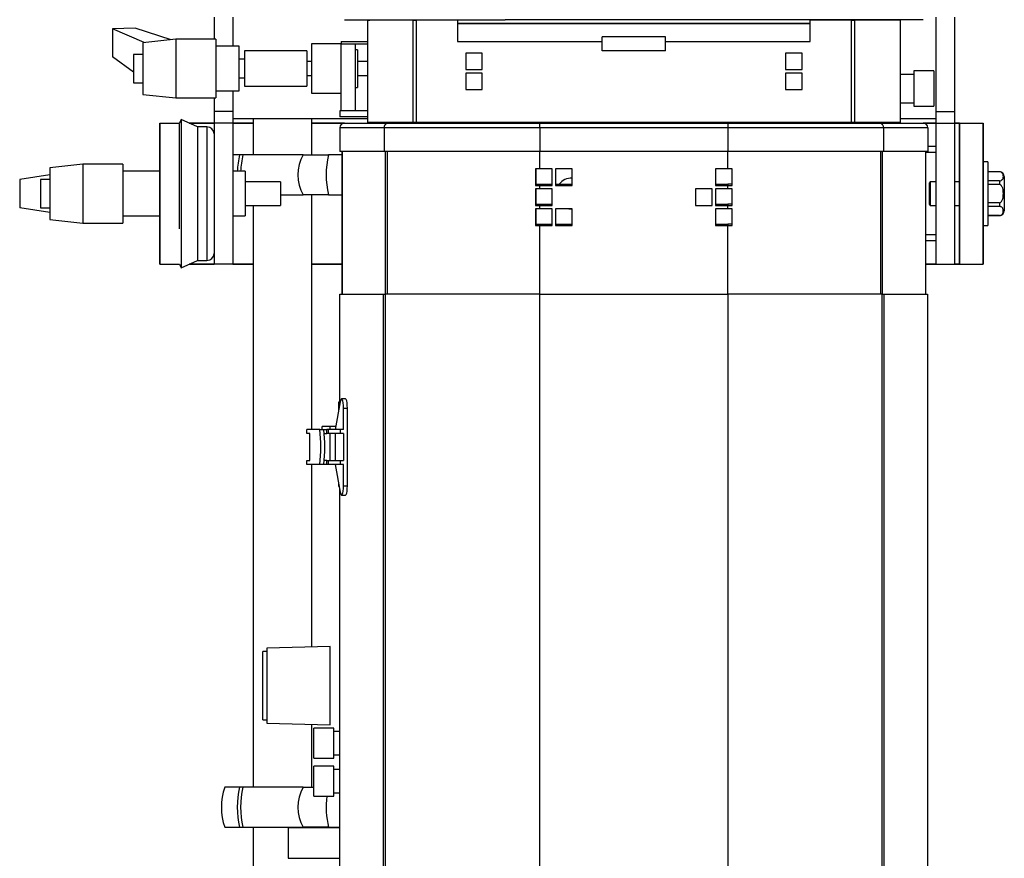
# Model space of a CAD drawing. Header units: millimetres. Extents: x 12 to 1823, y -1370 to 535.
# Tile 2 of 18: x 12 to 430, y -877 to -520. Entities that reach past the tile are written whole.
import ezdxf

# ---------------------------------------------------------------- set-up
doc = ezdxf.new("R2010")
doc.units = ezdxf.units.MM

msp = doc.modelspace()

# ---------------------------------------------------------------- linework, layer by layer
at = {"color": 7, "linetype": 'Continuous', "lineweight": 25}
for p, q in [((94.23, -518.96), (94.23, -528.26)), ((102.23, -518.96), (102.23, -531.26)), ((401.23, -558.96), (401.23, -518.96)), ((409.23, -558.96), (409.23, -518.96)), ((149.73, -519.96), (166.48, -519.96)), ((159.48, -520.21), (159.48, -563.71)), ((178.94, -520.21), (159.48, -520.21)), ((159.63, -520.21), (159.63, -520.16)), ((159.63, -520.16), (160.49, -520.16)), ((160.49, -520.21), (160.49, -520.16)), ((160.73, -520.16), (160.49, -520.16)), ((160.73, -520.21), (160.73, -519.96)), ((166.48, -519.96), (218.05, -519.96)), ((178.94, -563.71), (178.94, -520.21)), ((178.94, -520.21), (180.23, -520.21)), ((180.23, -519.96), (180.23, -520.21)), ((180.23, -520.21), (180.23, -563.71)), ((197.73, -520.21), (180.23, -520.21)), ((197.73, -520.21), (197.73, -529.21)), ((197.73, -521.46), (347.73, -521.46)), ((347.73, -521.66), (197.73, -521.66)), ((327.41, -519.96), (218.05, -519.96)), ((378.98, -519.96), (327.41, -519.96)), ((347.73, -529.21), (347.73, -520.21)), ((365.23, -520.21), (347.73, -520.21)), ((365.23, -520.21), (365.23, -519.96)), ((365.23, -563.71), (365.23, -520.21)), ((365.23, -520.21), (366.52, -520.21)), ((366.52, -520.21), (366.52, -563.71)), ((385.98, -520.21), (366.52, -520.21)), ((395.73, -519.96), (378.98, -519.96)), ((384.73, -519.96), (384.73, -520.21)), ((384.97, -520.16), (384.73, -520.16)), ((384.97, -520.21), (384.97, -520.16)), ((385.83, -520.16), (384.97, -520.16)), ((385.83, -520.21), (385.83, -520.16)), ((385.98, -520.21), (385.98, -563.71)), ((60.76, -523.57), (51.1, -523.92)), ((64.53, -529.7), (51.1, -523.92)), ((51.1, -523.92), (51.1, -535.81)), ((75.95, -528.48), (60.76, -523.57)), ((259.23, -533.26), (259.23, -527.26)), ((286.23, -527.26), (259.23, -527.26)), ((286.23, -533.26), (286.23, -527.26)), ((77.93, -528.26), (63.93, -529.76)), ((63.93, -529.76), (63.93, -551.76)), ((94.93, -528.26), (77.93, -528.26)), ((77.93, -528.26), (77.93, -553.26)), ((94.93, -528.26), (94.93, -553.26)), ((104.93, -531.26), (94.93, -531.26)), ((104.93, -531.35), (104.93, -531.26)), ((104.93, -550.26), (104.93, -531.35)), ((148.17, -530.26), (135.67, -530.26)), ((135.67, -530.26), (135.67, -551.26)), ((148.23, -530.26), (148.17, -530.26)), ((148.17, -530.26), (148.17, -558.76)), ((148.23, -529.26), (148.23, -530.26)), ((148.23, -529.26), (159.48, -529.26)), ((148.23, -530.26), (159.48, -530.26)), ((154.17, -530.26), (154.17, -558.76)), ((197.73, -529.21), (259.23, -529.21)), ((286.23, -529.21), (347.73, -529.21)), ((59.93, -542.33), (51.1, -535.81)), ((63.93, -534.76), (59.93, -534.76)), ((59.93, -534.76), (59.93, -546.76)), ((133.67, -533.26), (107.17, -533.26)), ((107.17, -533.26), (107.17, -534.72)), ((107.17, -534.72), (107.17, -548.26)), ((133.67, -533.26), (133.67, -534.72)), ((133.67, -534.72), (133.67, -548.26)), ((155.17, -532.76), (154.17, -532.76)), ((155.17, -532.76), (155.17, -548.76)), ((201.23, -534.21), (201.23, -541.21)), ((208.23, -534.21), (201.23, -534.21)), ((208.23, -541.21), (208.23, -534.21)), ((286.23, -533.26), (259.23, -533.26)), ((344.23, -534.21), (337.23, -534.21)), ((337.23, -534.21), (337.23, -541.21)), ((344.23, -541.21), (344.23, -534.21)), ((107.17, -536.76), (104.93, -536.76)), ((135.67, -537.76), (133.67, -537.76)), ((159.48, -537.76), (155.17, -537.76)), ((133.67, -543.76), (135.67, -543.76)), ((155.17, -543.76), (159.48, -543.76)), ((201.23, -541.21), (208.23, -541.21)), ((201.23, -542.71), (201.23, -549.71)), ((208.23, -542.71), (201.23, -542.71)), ((208.23, -549.71), (208.23, -542.71)), ((337.23, -541.21), (344.23, -541.21)), ((344.23, -542.71), (337.23, -542.71)), ((337.23, -542.71), (337.23, -549.71)), ((344.23, -549.71), (344.23, -542.71)), ((391.73, -543.26), (385.98, -543.26)), ((400.23, -541.76), (391.73, -541.76)), ((391.73, -541.76), (391.73, -556.76)), ((400.23, -541.76), (400.23, -556.76)), ((59.93, -546.76), (63.93, -546.76)), ((104.93, -544.76), (107.17, -544.76)), ((107.17, -548.26), (133.67, -548.26)), ((63.93, -551.76), (77.93, -553.26)), ((94.93, -550.26), (104.93, -550.26)), ((102.23, -550.26), (102.23, -558.96)), ((135.67, -551.26), (148.17, -551.26)), ((154.17, -548.76), (155.17, -548.76)), ((201.23, -549.71), (208.23, -549.71)), ((337.23, -549.71), (344.23, -549.71)), ((77.93, -553.26), (94.93, -553.26)), ((94.23, -553.26), (94.23, -558.96)), ((385.98, -555.26), (391.73, -555.26)), ((391.73, -556.76), (400.23, -556.76)), ((102.23, -558.96), (94.23, -558.96)), ((94.23, -558.96), (94.23, -563.96)), ((102.23, -558.96), (102.23, -563.96)), ((147.73, -558.76), (147.73, -561.26)), ((159.48, -558.76), (147.73, -558.76)), ((154.17, -558.76), (148.17, -558.76)), ((401.23, -558.96), (409.23, -558.96)), ((401.23, -563.96), (401.23, -558.96)), ((409.23, -563.96), (409.23, -558.96)), ((71.23, -563.96), (71.23, -623.96)), ((71.23, -563.96), (79.52, -563.96)), ((71.23, -623.96), (71.23, -563.97)), ((79.43, -564.17), (79.43, -608.86)), ((80.27, -562.36), (79.52, -563.96)), ((87.17, -565.57), (80.27, -562.36)), ((80.27, -562.36), (80.27, -609.77)), ((83.72, -563.96), (94.23, -563.96)), ((94.23, -563.97), (83.72, -563.97)), ((102.23, -563.96), (94.23, -563.96)), ((94.23, -563.96), (94.23, -623.96)), ((102.23, -561.96), (159.48, -561.96)), ((102.23, -563.96), (110.84, -563.96)), ((102.23, -563.96), (102.23, -623.96)), ((110.84, -563.97), (102.23, -563.97)), ((110.84, -561.96), (110.84, -577.46)), ((135.84, -577.46), (135.84, -561.96)), ((135.84, -563.96), (149.73, -563.96)), ((159.48, -561.26), (147.73, -561.26)), ((149.73, -563.96), (168.09, -563.96)), ((178.94, -563.71), (159.48, -563.71)), ((160.73, -563.96), (160.73, -563.71)), ((168.09, -563.96), (232.73, -563.96)), ((180.23, -563.71), (178.94, -563.71)), ((179.45, -563.96), (179.45, -563.71)), ((365.23, -563.71), (180.23, -563.71)), ((181.73, -563.71), (181.73, -563.96)), ((232.73, -565.96), (232.73, -563.96)), ((232.73, -563.96), (312.73, -563.96)), ((312.73, -563.96), (377.37, -563.96)), ((312.73, -563.96), (312.73, -565.96)), ((363.73, -563.96), (363.73, -563.71)), ((366.52, -563.71), (365.23, -563.71)), ((366.01, -563.71), (366.01, -563.96)), ((385.98, -563.71), (366.52, -563.71)), ((377.37, -563.96), (395.73, -563.96)), ((384.73, -563.71), (384.73, -563.96)), ((385.98, -561.96), (401.23, -561.96)), ((395.73, -563.96), (401.23, -563.96)), ((401.23, -563.97), (395.79, -563.97)), ((401.23, -563.96), (409.23, -563.96)), ((401.23, -623.96), (401.23, -563.96)), ((409.23, -563.96), (411.23, -563.96)), ((409.23, -623.96), (409.23, -563.96)), ((411.23, -563.97), (409.23, -563.97)), ((411.23, -563.96), (411.23, -623.96)), ((411.23, -563.96), (421.23, -563.96)), ((411.23, -623.96), (411.23, -563.97)), ((421.23, -623.96), (421.23, -563.96)), ((421.23, -563.97), (421.23, -623.96)), ((91.23, -565.57), (87.17, -565.57)), ((87.17, -565.57), (87.17, -608.16)), ((166.63, -565.96), (147.73, -565.96)), ((147.73, -565.96), (147.73, -575.96)), ((232.73, -565.96), (166.63, -565.96)), ((166.63, -565.96), (166.63, -575.96)), ((232.73, -565.96), (232.73, -575.96)), ((312.73, -565.96), (232.73, -565.96)), ((378.83, -565.96), (312.73, -565.96)), ((312.73, -565.96), (312.73, -575.96)), ((378.83, -565.96), (378.83, -575.96)), ((397.73, -565.96), (378.83, -565.96)), ((397.73, -565.96), (397.73, -575.96)), ((105.12, -577.46), (102.23, -577.46)), ((106.52, -577.46), (105.12, -577.46)), ((132.09, -577.46), (106.52, -577.46)), ((132.09, -577.46), (142.92, -577.46)), ((148.73, -577.46), (142.92, -577.46)), ((166.63, -575.96), (147.73, -575.96)), ((148.73, -575.96), (148.73, -636.71)), ((148.74, -636.71), (148.74, -575.96)), ((232.73, -575.96), (166.63, -575.96)), ((312.73, -575.96), (232.73, -575.96)), ((378.83, -575.96), (312.73, -575.96)), ((397.73, -575.96), (378.83, -575.96)), ((396.71, -575.96), (396.71, -636.71)), ((396.73, -575.96), (396.73, -636.71)), ((401.23, -576.46), (396.73, -576.46)), ((401.23, -573.96), (397.73, -573.96)), ((38.43, -581.46), (24.43, -582.96)), ((55.43, -581.46), (38.43, -581.46)), ((38.43, -581.46), (38.43, -606.46)), ((55.43, -581.46), (55.43, -606.46)), ((423.23, -580.46), (421.23, -580.46)), ((423.23, -580.46), (423.23, -607.37)), ((24.43, -585.97), (11.6, -587.96)), ((24.43, -582.96), (24.43, -604.96)), ((71.23, -584.46), (55.43, -584.46)), ((107.43, -584.46), (102.23, -584.46)), ((107.43, -584.46), (107.43, -603.46)), ((230.97, -583.46), (230.97, -590.46)), ((232.73, -583.46), (230.97, -583.46)), ((230.98, -583.46), (230.98, -590.46)), ((237.98, -583.46), (232.73, -583.46)), ((237.98, -590.46), (237.98, -583.46)), ((239.48, -583.46), (239.48, -590.46)), ((246.48, -583.46), (239.48, -583.46)), ((246.48, -590.46), (246.48, -583.46)), ((312.73, -583.46), (307.48, -583.46)), ((307.48, -583.46), (307.48, -590.46)), ((314.49, -583.46), (312.73, -583.46)), ((314.48, -590.46), (314.48, -583.46)), ((314.49, -590.46), (314.49, -583.46)), ((428.13, -584.61), (423.23, -584.61)), ((428.13, -584.66), (423.23, -584.66)), ((11.6, -587.96), (11.6, -599.96)), ((24.43, -587.96), (20.43, -587.96)), ((20.43, -587.96), (20.43, -599.96)), ((122.43, -588.96), (107.43, -588.96)), ((122.43, -588.96), (122.43, -598.96)), ((230.98, -589.96), (232.73, -589.96)), ((232.73, -589.96), (237.98, -589.96)), ((239.48, -589.96), (246.48, -589.96)), ((307.48, -589.96), (312.73, -589.96)), ((314.48, -589.96), (312.73, -589.96)), ((398.72, -588.96), (398.23, -589.46)), ((398.23, -589.46), (398.23, -598.47)), ((401.23, -588.96), (398.72, -588.96)), ((398.72, -588.96), (398.72, -598.96)), ((411.23, -588.96), (409.23, -588.96)), ((428.13, -588.55), (423.23, -588.55)), ((428.13, -590.07), (423.23, -590.07)), ((428.13, -588.55), (428.13, -590.07)), ((430.23, -586.71), (430.23, -601.21)), ((230.97, -590.46), (232.73, -590.46)), ((232.73, -591.96), (230.97, -591.96)), ((230.97, -591.96), (230.97, -598.96)), ((230.98, -591.96), (230.98, -598.96)), ((232.73, -591.96), (232.73, -590.46)), ((232.73, -590.46), (237.98, -590.46)), ((237.98, -591.96), (232.73, -591.96)), ((237.98, -598.96), (237.98, -591.96)), ((239.48, -590.46), (246.48, -590.46)), ((298.98, -591.96), (298.98, -598.96)), ((305.98, -591.96), (298.98, -591.96)), ((305.98, -598.96), (305.98, -591.96)), ((307.48, -590.46), (312.73, -590.46)), ((312.73, -591.96), (307.48, -591.96)), ((307.48, -591.96), (307.48, -598.96)), ((312.73, -591.96), (312.73, -590.46)), ((312.73, -590.46), (314.49, -590.46)), ((314.49, -591.96), (312.73, -591.96)), ((314.48, -598.96), (314.48, -591.96)), ((314.49, -598.96), (314.49, -591.96)), ((122.43, -594.46), (132.09, -594.46)), ((142.92, -594.46), (132.09, -594.46)), ((135.84, -694.21), (135.84, -594.46)), ((142.92, -594.46), (148.73, -594.46)), ((230.98, -598.46), (232.73, -598.46)), ((232.73, -598.46), (237.98, -598.46)), ((307.48, -598.46), (312.73, -598.46)), ((314.48, -598.46), (312.73, -598.46)), ((398.23, -598.47), (398.72, -598.96)), ((428.13, -597.86), (423.23, -597.86)), ((428.13, -597.86), (428.13, -599.38)), ((24.43, -601.95), (11.6, -599.96)), ((20.43, -599.96), (24.43, -599.96)), ((107.43, -598.96), (122.43, -598.96)), ((110.84, -598.96), (110.84, -846.46)), ((230.97, -598.96), (232.73, -598.96)), ((232.73, -600.46), (230.97, -600.46)), ((230.97, -600.46), (230.97, -607.46)), ((230.98, -600.46), (230.98, -607.46)), ((232.73, -600.46), (232.73, -598.96)), ((232.73, -598.96), (237.98, -598.96)), ((237.98, -600.46), (232.73, -600.46)), ((237.98, -607.46), (237.98, -600.46)), ((239.48, -600.46), (239.48, -607.46)), ((246.48, -600.46), (239.48, -600.46)), ((245.09, -600.46), (246.23, -600.56)), ((246.23, -600.56), (246.48, -600.56)), ((246.48, -607.46), (246.48, -600.46)), ((298.98, -598.96), (305.98, -598.96)), ((307.48, -598.96), (312.73, -598.96)), ((312.73, -600.46), (307.48, -600.46)), ((307.48, -600.46), (307.48, -607.46)), ((312.73, -600.46), (312.73, -598.96)), ((312.73, -598.96), (314.49, -598.96)), ((314.49, -600.46), (312.73, -600.46)), ((314.48, -607.46), (314.48, -600.46)), ((314.49, -607.46), (314.49, -600.46)), ((398.72, -598.96), (401.23, -598.96)), ((409.23, -598.96), (411.23, -598.96)), ((428.13, -599.38), (423.23, -599.38)), ((24.43, -604.96), (38.43, -606.46)), ((38.43, -606.46), (55.43, -606.46)), ((55.43, -603.46), (71.23, -603.46)), ((102.23, -603.46), (107.43, -603.46)), ((230.98, -606.96), (232.73, -606.96)), ((232.73, -606.96), (237.98, -606.96)), ((239.48, -606.96), (246.48, -606.96)), ((307.48, -606.96), (312.73, -606.96)), ((314.48, -606.96), (312.73, -606.96)), ((428.13, -603.27), (423.23, -603.27)), ((423.23, -603.31), (428.13, -603.31)), ((80.27, -609.77), (80.27, -625.57)), ((87.17, -608.16), (87.17, -622.35)), ((230.97, -607.46), (232.73, -607.46)), ((232.73, -607.46), (237.98, -607.46)), ((239.48, -607.46), (246.48, -607.46)), ((307.48, -607.46), (312.73, -607.46)), ((312.73, -607.46), (314.49, -607.46)), ((421.23, -607.46), (423.23, -607.46)), ((423.23, -607.37), (423.23, -607.46)), ((401.23, -611.46), (396.73, -611.46)), ((401.23, -613.96), (396.73, -613.96)), ((80.27, -625.57), (87.17, -622.35)), ((87.17, -622.35), (91.23, -622.35)), ((71.23, -623.96), (79.52, -623.96)), ((79.52, -623.96), (80.27, -625.57)), ((94.23, -623.96), (83.72, -623.96)), ((102.23, -623.96), (94.23, -623.96)), ((110.84, -623.96), (102.23, -623.96)), ((148.73, -623.96), (135.84, -623.96)), ((401.23, -623.96), (396.73, -623.96)), ((401.23, -623.96), (409.23, -623.96)), ((411.23, -623.96), (409.23, -623.96)), ((411.23, -623.96), (421.23, -623.96)), ((147.65, -636.71), (166.29, -636.71)), ((147.65, -683.71), (147.65, -636.71)), ((166.29, -636.71), (166.94, -636.71)), ((166.29, -1201.71), (166.29, -636.71)), ((166.94, -636.71), (166.94, -1201.71)), ((232.64, -636.71), (166.94, -636.71)), ((232.64, -636.71), (232.64, -1160.21)), ((232.64, -636.71), (312.64, -636.71)), ((312.64, -636.71), (312.64, -1160.21)), ((378.33, -636.71), (312.64, -636.71)), ((378.33, -1201.71), (378.33, -636.71)), ((378.33, -636.71), (378.98, -636.71)), ((378.98, -636.71), (378.98, -1201.71)), ((378.98, -636.71), (397.62, -636.71)), ((397.62, -636.71), (397.62, -1201.71)), ((150.13, -681.21), (148.46, -681.21)), ((147.89, -682.47), (145.68, -694.21)), ((147.23, -682.46), (147.65, -682.46)), ((147.23, -685.97), (147.23, -682.46)), ((149.26, -694.21), (149.26, -685.21)), ((149.26, -685.21), (150.93, -685.21)), ((150.93, -718.21), (150.93, -685.21)), ((133.63, -695.91), (133.63, -694.21)), ((139.19, -694.21), (133.63, -694.21)), ((139.19, -694.21), (140.86, -694.21)), ((140.24, -694.21), (140.24, -692.96)), ((143.61, -692.96), (140.24, -692.96)), ((140.86, -694.21), (142.13, -694.21)), ((142.13, -695.91), (142.13, -694.21)), ((142.93, -694.21), (142.13, -694.21)), ((142.93, -695.91), (142.93, -694.21)), ((147.99, -694.21), (142.93, -694.21)), ((145.92, -692.96), (143.61, -692.96)), ((147.99, -695.91), (147.99, -694.21)), ((149.26, -694.21), (147.99, -694.21)), ((135.02, -695.91), (133.63, -695.91)), ((135.02, -707.51), (135.02, -695.91)), ((141.07, -695.91), (142.13, -695.91)), ((142.93, -695.91), (142.13, -695.91)), ((147.99, -695.91), (142.93, -695.91)), ((145.68, -695.91), (145.68, -707.51)), ((149.26, -695.91), (147.99, -695.91)), ((149.26, -695.91), (149.26, -707.51)), ((133.63, -709.21), (133.63, -707.51)), ((133.63, -707.51), (135.02, -707.51)), ((139.19, -709.21), (133.63, -709.21)), ((135.84, -786.71), (135.84, -709.21)), ((140.86, -709.21), (139.19, -709.21)), ((142.13, -709.21), (140.86, -709.21)), ((142.13, -707.51), (141.07, -707.51)), ((142.13, -709.21), (142.13, -707.51)), ((142.13, -707.51), (142.93, -707.51)), ((142.93, -709.21), (142.13, -709.21)), ((142.93, -709.21), (142.93, -707.51)), ((142.93, -707.51), (147.99, -707.51)), ((147.99, -709.21), (142.93, -709.21)), ((145.68, -709.21), (147.89, -720.96)), ((147.99, -709.21), (147.99, -707.51)), ((147.99, -707.51), (149.26, -707.51)), ((149.26, -709.21), (147.99, -709.21)), ((149.26, -718.21), (149.26, -709.21)), ((147.23, -718.46), (147.23, -717.46)), ((147.42, -718.46), (147.23, -718.46)), ((147.65, -1118.71), (147.65, -719.72)), ((149.26, -718.21), (150.93, -718.21)), ((148.46, -722.21), (150.13, -722.21)), ((143.63, -786.51), (116.63, -787.21)), ((143.63, -804.65), (143.63, -786.51)), ((116.63, -788.71), (114.93, -788.71)), ((114.93, -804.46), (114.93, -788.71)), ((116.63, -787.21), (116.63, -819.21)), ((114.93, -817.71), (114.93, -804.46)), ((143.63, -819.92), (143.63, -804.65)), ((114.93, -817.71), (116.63, -817.71)), ((116.63, -819.21), (143.63, -819.92)), ((135.84, -846.46), (135.84, -819.72)), ((145.21, -821.31), (136.71, -821.31)), ((136.71, -834.01), (136.71, -821.31)), ((145.21, -834.01), (145.21, -821.31)), ((147.65, -822.66), (145.21, -822.66)), ((145.21, -832.66), (147.65, -832.66)), ((136.71, -834.01), (145.21, -834.01)), ((145.21, -837.51), (136.71, -837.51)), ((136.71, -850.21), (136.71, -837.51)), ((145.21, -850.21), (145.21, -837.51)), ((147.65, -838.86), (145.21, -838.86)), ((105.12, -846.46), (98.77, -846.46)), ((106.52, -846.46), (105.12, -846.46)), ((132.09, -846.46), (106.52, -846.46)), ((132.09, -846.46), (136.71, -846.46)), ((145.21, -848.86), (147.65, -848.86)), ((136.71, -850.21), (145.21, -850.21)), ((98.77, -863.46), (105.12, -863.46)), ((105.12, -863.46), (106.52, -863.46)), ((106.52, -863.46), (132.09, -863.46)), ((110.84, -863.46), (110.84, -1046.46)), ((125.69, -863.66), (125.69, -876.66)), ((147.65, -863.66), (125.69, -863.66)), ((127.02, -863.66), (127.02, -863.46)), ((142.92, -863.46), (132.09, -863.46)), ((142.92, -863.46), (147.65, -863.46))]:
    msp.add_line(p, q, dxfattribs=at)
at = {"color": 9, "linetype": 'Continuous', "lineweight": 25}
for p, q in [((149.67, -563.97), (135.84, -563.97)), ((91.23, -565.57), (91.23, -608.16)), ((167.11, -636.71), (167.11, -575.96)), ((167.77, -575.96), (167.77, -636.71)), ((232.73, -583.46), (232.73, -575.96)), ((312.73, -583.46), (312.73, -575.96)), ((377.69, -636.71), (377.69, -575.96)), ((378.35, -575.96), (378.35, -636.71)), ((428.13, -584.61), (428.13, -584.66)), ((232.73, -589.96), (232.73, -590.46)), ((312.73, -589.96), (312.73, -590.46)), ((232.73, -598.46), (232.73, -598.96)), ((312.73, -598.46), (312.73, -598.96)), ((232.73, -606.96), (232.73, -607.46)), ((312.73, -606.96), (312.73, -607.46)), ((428.13, -603.27), (428.13, -603.31)), ((91.23, -608.16), (91.23, -622.35)), ((232.73, -636.71), (232.73, -607.46)), ((312.73, -636.71), (312.73, -607.46)), ((83.72, -623.96), (94.23, -623.96)), ((102.23, -623.96), (110.84, -623.96)), ((135.84, -623.96), (148.73, -623.96)), ((396.73, -623.96), (401.23, -623.96)), ((409.23, -623.96), (411.23, -623.96)), ((143.61, -694.21), (143.61, -692.96)), ((143.61, -707.51), (143.61, -695.91)), ((125.69, -876.66), (147.65, -876.66))]:
    msp.add_line(p, q, dxfattribs=at)
at = {"color": 7, "linetype": 'Continuous', "lineweight": 25, "flags": 128}
for points in [[(149.26, -685.21), (149.22, -684.04), (149.12, -682.97), (148.96, -682.09), (148.76, -681.5), (148.53, -681.23), (148.29, -681.31), (148.07, -681.73), (147.89, -682.47)], [(150.93, -685.21), (150.89, -684.04), (150.79, -682.97), (150.63, -682.09), (150.42, -681.5), (150.19, -681.23), (150.13, -681.21)], [(147.89, -720.96), (148.07, -721.69), (148.29, -722.12), (148.53, -722.2), (148.76, -721.93), (148.96, -721.33), (149.12, -720.46), (149.22, -719.39), (149.26, -718.21)], [(150.13, -722.21), (150.19, -722.2), (150.42, -721.93), (150.63, -721.33), (150.79, -720.46), (150.89, -719.39), (150.93, -718.21)]]:
    msp.add_lwpolyline(points, dxfattribs=at)
at = {"color": 7, "linetype": 'Continuous', "lineweight": 25}
for centre, radius, start, end in [((71.23, -563.97), 0.001, 90, 180), ((149.73, -565.96), 2, 90, 180), ((395.73, -565.96), 2, 0, 90), ((411.23, -563.97), 0.001, 90, 180), ((421.23, -563.97), 0.001, 0, 90), ((91.23, -568.57), 3, 360, 90), ((139.48, -585.89), 35.38, 166.2198, 177.6863), ((140.88, -585.89), 35.38, 166.2198, 177.6863), ((146.77, -585.96), 16.96, 149.9288, 210.0712), ((177.75, -585.96), 35.85, 166.2863, 193.7137), ((428.13, -586.71), 2.1, 0, 90), ((246.23, -593.96), 6.6, 87.8292, 142.6948), ((428.13, -601.21), 2.1, 270, 0), ((91.23, -619.35), 3, 270, 0), ((71.23, -623.96), 0.001, 180, 270), ((411.23, -623.96), 0.001, 180, 270), ((421.23, -623.96), 0.001, 270, 0), ((83.87, -701.71), 55.82, 352.2789, 7.7211), ((85.54, -701.71), 55.82, 352.2789, 7.7211), ((123.34, -854.96), 26, 160.9179, 199.0821), ((139.92, -854.96), 35.83, 166.2755, 193.7245), ((141.32, -854.96), 35.83, 166.2755, 193.7245), ((146.77, -854.96), 16.96, 149.9286, 210.0714), ((177.79, -854.96), 35.89, 172.4035, 193.7091)]:
    msp.add_arc(centre, radius, start, end, dxfattribs=at)
for points, knots in [([(166.63, -565.96), (166.63, -565.92), (166.64, -565.83), (166.65, -565.69), (166.66, -565.56), (166.69, -565.43), (166.73, -565.24), (166.81, -564.99), (166.94, -564.71), (167.11, -564.47), (167.36, -564.21), (167.69, -564.01), (167.97, -563.96), (168.08, -563.96), (168.09, -563.96)], [0, 0, 0, 0, 0.042627, 0.085261, 0.127917, 0.170607, 0.213336, 0.318505, 0.424072, 0.528671, 0.633728, 0.844653, 0.994209, 1, 1, 1, 1]), ([(377.37, -563.96), (377.4, -563.96), (377.46, -563.97), (377.56, -563.98), (377.69, -564.01), (377.87, -564.07), (378.08, -564.2), (378.28, -564.38), (378.51, -564.69), (378.69, -565.07), (378.79, -565.5), (378.82, -565.77), (378.83, -565.92), (378.83, -565.96)], [0, 0, 0, 0, 0.040843, 0.081671, 0.12248, 0.222206, 0.321655, 0.428964, 0.535805, 0.747571, 0.854046, 0.960306, 1, 1, 1, 1]), ([(428.13, -588.55), (428.33, -588.55), (428.51, -588.52), (428.84, -588.41), (428.97, -588.34), (429.19, -588.18), (429.28, -588.09), (429.44, -587.92), (429.5, -587.83), (429.65, -587.55), (429.72, -587.36), (429.8, -586.98), (429.82, -586.79), (429.82, -586.41), (429.8, -586.22), (429.72, -585.84), (429.65, -585.66), (429.5, -585.38), (429.44, -585.29), (429.28, -585.11), (429.19, -585.02), (428.97, -584.87), (428.83, -584.8), (428.59, -584.72), (428.51, -584.69), (428.32, -584.66), (428.23, -584.66), (428.13, -584.66)], [0, 0, 0, 0, 0.0625, 0.0625, 0.125, 0.125, 0.1875, 0.1875, 0.25, 0.25, 0.375, 0.375, 0.5, 0.5, 0.625, 0.625, 0.75, 0.75, 0.8125, 0.8125, 0.875, 0.875, 0.9375, 0.9375, 0.96875, 0.96875, 1, 1, 1, 1]), ([(428.13, -597.86), (428.32, -597.86), (428.51, -597.79), (428.84, -597.57), (428.97, -597.43), (429.19, -597.12), (429.28, -596.95), (429.44, -596.59), (429.5, -596.41), (429.65, -595.86), (429.72, -595.48), (429.8, -594.72), (429.82, -594.33), (429.82, -593.57), (429.8, -593.19), (429.72, -592.43), (429.65, -592.06), (429.5, -591.5), (429.43, -591.32), (429.28, -590.98), (429.19, -590.81), (429.02, -590.57), (428.96, -590.5), (428.83, -590.36), (428.75, -590.3), (428.51, -590.14), (428.32, -590.07), (428.13, -590.07)], [0, 0, 0, 0, 0.0625, 0.0625, 0.125, 0.125, 0.1875, 0.1875, 0.25, 0.25, 0.375, 0.375, 0.5, 0.5, 0.625, 0.625, 0.75, 0.75, 0.8125, 0.8125, 0.875, 0.875, 0.90625, 0.90625, 0.9375, 0.9375, 1, 1, 1, 1]), ([(428.13, -603.27), (428.23, -603.27), (428.44, -603.26), (428.78, -603.16), (429.18, -602.95), (429.7, -602.36), (429.88, -601.39), (429.76, -600.46), (429.32, -599.85), (429.02, -599.61), (428.66, -599.45), (428.37, -599.38), (428.18, -599.38), (428.13, -599.38)], [0, 0, 0, 0, 0.034222, 0.068299, 0.124499, 0.222155, 0.480548, 0.754553, 0.826526, 0.898889, 0.940433, 0.982338, 1, 1, 1, 1])]:
    msp.add_open_spline(points, degree=3, knots=knots, dxfattribs=at)

doc.saveas('drawing.dxf')
